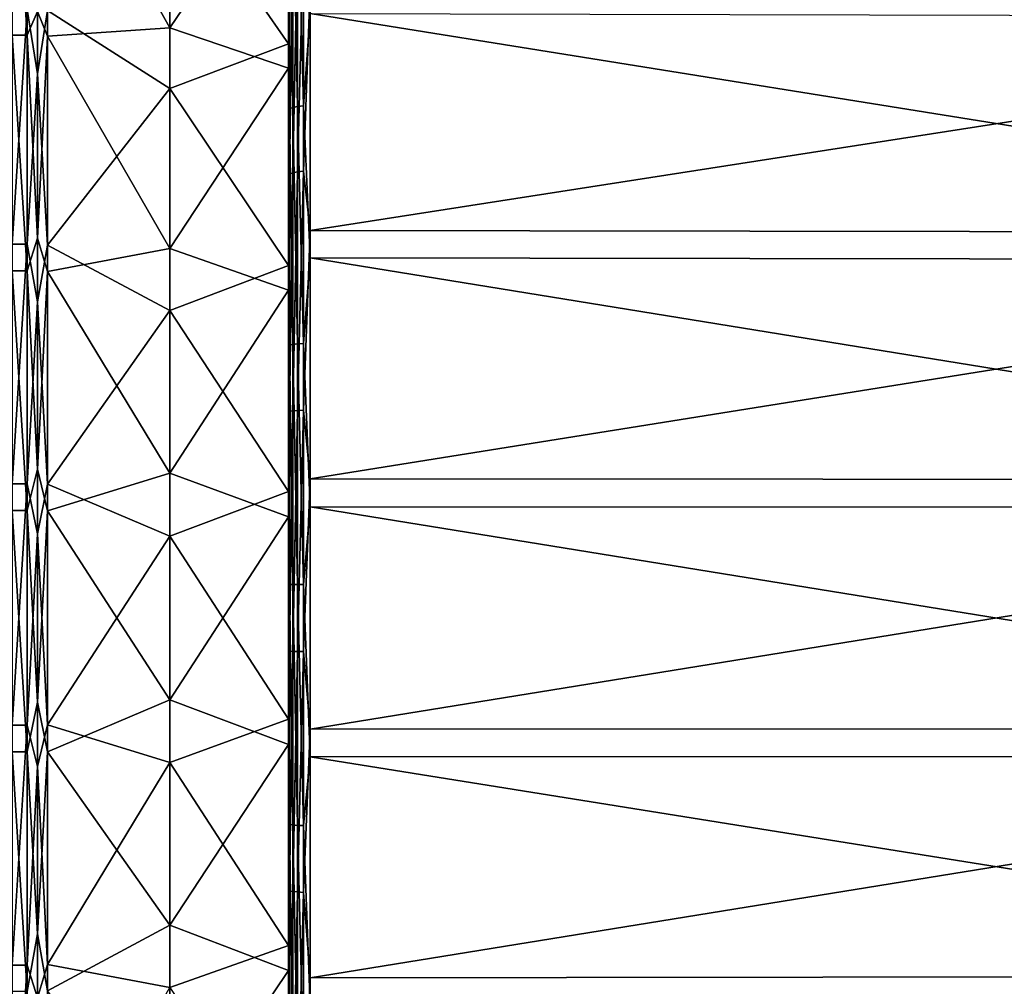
# Model space of a CAD drawing. Header units: metres. Extents: x -25 to 70, y -236 to 25.
# Tile 250 of 256: x 51.07 to 60.33, y -3.47 to 5.63. Entities that reach past the tile are written whole.
import ezdxf

# ---------------------------------------------------------------- set-up
doc = ezdxf.new("R2010")
doc.units = ezdxf.units.M
doc.layers.add('solid_10481002', color=7, linetype='CONTINUOUS')

msp = doc.modelspace()

# ---------------------------------------------------------------- linework, layer by layer
at = {"layer": 'solid_10481002'}
for points in [[(53.598061, 7.726733, 69.011909), (53.607693, 7.726683, 69.011887), (53.607693, 5.552277, 68.26622)], [(53.598061, 7.726733, 69.011909), (53.607693, 5.552277, 68.26622), (53.598061, 5.552417, 68.266258)], [(53.598061, 5.175269, 69.606071), (53.598061, 7.726733, 69.011909), (53.598061, 5.552417, 68.266258)], [(53.598061, 5.175269, 69.606071), (53.598061, 7.202183, 70.30117), (53.598061, 7.726733, 69.011909)], [(53.607693, 7.726683, 69.011887), (53.598061, 6.677193, 68.553085), (53.598061, 5.576119, 68.209236)], [(53.607693, 5.552277, 68.26622), (53.607693, 7.726683, 69.011887), (53.598061, 5.576119, 68.209236)], [(51.138058, 5.484519, 68.506859), (50.998062, 5.484519, 68.506859), (50.998062, 7.632573, 69.2435)], [(51.138058, 7.632573, 69.2435), (51.138058, 5.484519, 68.506859), (50.998062, 7.632573, 69.2435)], [(51.236229, 5.707655, 68.581169), (51.138058, 5.484519, 68.506859), (51.138058, 7.632573, 69.2435)], [(51.236229, 5.707655, 68.581169), (51.330578, 7.618042, 69.279205), (51.330578, 5.474078, 68.543968)], [(51.330578, 7.618042, 69.279205), (52.480213, 7.563337, 69.817909), (52.480213, 5.553171, 69.106758)], [(51.330578, 5.474078, 68.543968), (51.330578, 7.618042, 69.279205), (52.480213, 5.553171, 69.106758)], [(52.480213, 5.553171, 69.106758), (52.480213, 7.563337, 69.817909), (53.598061, 7.202183, 70.30117)], [(52.480213, 7.012863, 106.401413), (53.598061, 5.404171, 106.32798), (53.598061, 7.422248, 105.607674)], [(53.598061, 7.422248, 105.607674), (53.598061, 5.404171, 106.32798), (53.598061, 5.797646, 107.663094)], [(51.236229, 5.12081, 107.581772), (51.236229, 7.207953, 106.913322), (51.138058, 5.727101, 107.423256)], [(51.236229, 5.12081, 107.581772), (51.330578, 5.716198, 107.386276), (51.236229, 7.207953, 106.913322)], [(52.480213, 5.553171, 69.106758), (53.598061, 7.202183, 70.30117), (53.598061, 5.175269, 69.606071)], [(51.330578, 5.716198, 107.386276), (52.480213, 4.98221, 107.051773), (52.480213, 7.012863, 106.401413)], [(52.480213, 7.012863, 106.401413), (52.480213, 4.98221, 107.051773), (53.598061, 5.404171, 106.32798)], [(53.60796, 6.957421, 68.334045), (53.60796, 4.790372, 67.697098), (53.598061, 5.630919, 67.978516)], [(53.636707, 6.976111, 68.281212), (53.636707, 4.803241, 67.642555), (53.60796, 6.957421, 68.334045)], [(53.636707, 4.803241, 67.642555), (53.60796, 4.790372, 67.697098), (53.60796, 6.957421, 68.334045)], [(53.681458, 6.990892, 68.239433), (53.681458, 4.813418, 67.599426), (53.636707, 6.976111, 68.281212)], [(53.681458, 4.813418, 67.599426), (53.636707, 4.803241, 67.642555), (53.636707, 6.976111, 68.281212)], [(53.73777, 7.000299, 68.212845), (53.73777, 4.819895, 67.571976), (53.681458, 6.990892, 68.239433)], [(53.73777, 4.819895, 67.571976), (53.681458, 4.813418, 67.599426), (53.681458, 6.990892, 68.239433)], [(53.73777, 7.000299, 68.212845), (53.799809, 5.687173, 67.786583), (53.73777, 4.819895, 67.571976)], [(53.598061, 5.576119, 68.209236), (53.598061, 6.677193, 68.553085), (53.598061, 5.630919, 67.978516)], [(53.681458, 6.393184, 107.96196), (53.636707, 6.379667, 107.919746), (53.636707, 4.188565, 108.492744)], [(53.681458, 4.19744, 108.536163), (53.681458, 6.393184, 107.96196), (53.636707, 4.188565, 108.492744)], [(53.73777, 6.401787, 107.988815), (53.681458, 6.393184, 107.96196), (53.681458, 4.19744, 108.536163)], [(53.73777, 4.203088, 108.563797), (53.73777, 6.401787, 107.988815), (53.681458, 4.19744, 108.536163)], [(53.73777, 4.203088, 108.563797), (53.799809, 5.938718, 108.140945), (53.73777, 6.401787, 107.988815)], [(53.60796, 4.177343, 108.437843), (53.60796, 6.362575, 107.866386), (53.598061, 5.887778, 107.947456)], [(53.636707, 6.379667, 107.919746), (53.60796, 6.362575, 107.866386), (53.60796, 4.177343, 108.437843)], [(53.636707, 4.188565, 108.492744), (53.636707, 6.379667, 107.919746), (53.60796, 4.177343, 108.437843)], [(53.73777, 4.203088, 108.563797), (53.799809, 3.646306, 108.67923), (53.799809, 5.938718, 108.140945)], [(68.277069, 5.902986, 108.01976), (53.799809, 5.938718, 108.140945), (53.799809, 3.646306, 108.67923)], [(53.598061, 3.56545, 108.249817), (53.598061, 3.616619, 108.481384), (53.598061, 5.887778, 107.947456)], [(53.60796, 4.177343, 108.437843), (53.598061, 5.887778, 107.947456), (53.598061, 3.616619, 108.481384)], [(53.598061, 5.811018, 107.723076), (53.598061, 3.56545, 108.249817), (53.598061, 5.887778, 107.947456)], [(68.277069, 3.624367, 108.55481), (68.277069, 5.902986, 108.01976), (53.799809, 3.646306, 108.67923)], [(53.607693, 3.559988, 108.188522), (53.598061, 3.56545, 108.249817), (53.598061, 5.811018, 107.723076)], [(53.607693, 5.797889, 107.663025), (53.607693, 3.559988, 108.188522), (53.598061, 5.811018, 107.723076)], [(53.598061, 5.797646, 107.663094), (53.607693, 3.559988, 108.188522), (53.607693, 5.797889, 107.663025)], [(53.598061, 5.797646, 107.663094), (53.598061, 3.559788, 108.18856), (53.607693, 3.559988, 108.188522)], [(53.598061, 5.404171, 106.32798), (53.598061, 3.559788, 108.18856), (53.598061, 5.797646, 107.663094)], [(51.138058, 5.727101, 107.423256), (50.998062, 5.727101, 107.423256), (50.998062, 3.516376, 107.94236)], [(51.138058, 3.516376, 107.94236), (51.138058, 5.727101, 107.423256), (50.998062, 3.516376, 107.94236)], [(51.236229, 5.12081, 107.581772), (51.138058, 5.727101, 107.423256), (51.138058, 3.516376, 107.94236)], [(51.236229, 5.707655, 68.581169), (51.236229, 3.574651, 68.077896), (51.138058, 5.484519, 68.506859)], [(51.236229, 5.12081, 107.581772), (51.330578, 3.509681, 107.904388), (51.330578, 5.716198, 107.386276)], [(51.236229, 5.707655, 68.581169), (51.330578, 5.474078, 68.543968), (51.236229, 3.574651, 68.077896)], [(51.330578, 5.716198, 107.386276), (51.330578, 3.509681, 107.904388), (52.480213, 4.98221, 107.051773)], [(53.73777, 4.819895, 67.571976), (53.799809, 5.687173, 67.786583), (53.799809, 3.388229, 67.276924)], [(68.277069, 3.367843, 67.401611), (53.799809, 3.388229, 67.276924), (53.799809, 5.687173, 67.786583)], [(68.277069, 5.652955, 67.908203), (68.277069, 3.367843, 67.401611), (53.799809, 5.687173, 67.786583)], [(53.598061, 5.576119, 68.209236), (53.598061, 5.630919, 67.978516), (53.598061, 3.353055, 67.473816)], [(53.60796, 4.790372, 67.697098), (53.598061, 3.353055, 67.473816), (53.598061, 5.630919, 67.978516)], [(53.598061, 3.325031, 67.70932), (53.598061, 5.576119, 68.209236), (53.598061, 3.353055, 67.473816)], [(53.607693, 5.552277, 68.26622), (53.598061, 5.576119, 68.209236), (53.598061, 3.325031, 67.70932)], [(51.138058, 3.267495, 68.015358), (50.998062, 3.267495, 68.015358), (50.998062, 5.484519, 68.506859)], [(51.138058, 5.484519, 68.506859), (51.138058, 3.267495, 68.015358), (50.998062, 5.484519, 68.506859)], [(51.236229, 3.574651, 68.077896), (51.138058, 3.267495, 68.015358), (51.138058, 5.484519, 68.506859)], [(51.236229, 3.574651, 68.077896), (51.330578, 5.474078, 68.543968), (51.330578, 3.261274, 68.053406)], [(51.330578, 5.474078, 68.543968), (52.480213, 5.553171, 69.106758), (52.480213, 3.4779, 68.617104)], [(51.330578, 3.261274, 68.053406), (51.330578, 5.474078, 68.543968), (52.480213, 3.4779, 68.617104)], [(52.480213, 3.4779, 68.617104), (52.480213, 5.553171, 69.106758), (53.598061, 5.175269, 69.606071)], [(53.598061, 5.552417, 68.266258), (53.607693, 5.552277, 68.26622), (53.607693, 3.308003, 67.768661)], [(53.598061, 5.552417, 68.266258), (53.607693, 3.308003, 67.768661), (53.598061, 3.308016, 67.768661)], [(53.598061, 3.083223, 69.142281), (53.598061, 5.552417, 68.266258), (53.598061, 3.308016, 67.768661)], [(53.598061, 3.083223, 69.142281), (53.598061, 5.175269, 69.606071), (53.598061, 5.552417, 68.266258)], [(53.607693, 3.308003, 67.768661), (53.607693, 5.552277, 68.26622), (53.598061, 3.325031, 67.70932)], [(52.480213, 4.98221, 107.051773), (53.598061, 3.318089, 106.817818), (53.598061, 5.404171, 106.32798)], [(53.598061, 5.404171, 106.32798), (53.598061, 3.318089, 106.817818), (53.598061, 3.559788, 108.18856)], [(51.236229, 2.973629, 108.020638), (51.236229, 5.12081, 107.581772), (51.138058, 3.516376, 107.94236)], [(51.236229, 2.973629, 108.020638), (51.330578, 3.509681, 107.904388), (51.236229, 5.12081, 107.581772)], [(52.480213, 3.4779, 68.617104), (53.598061, 5.175269, 69.606071), (53.598061, 3.083223, 69.142281)], [(51.330578, 3.509681, 107.904388), (52.480213, 2.893145, 107.47876), (52.480213, 4.98221, 107.051773)], [(52.480213, 4.98221, 107.051773), (52.480213, 2.893145, 107.47876), (53.598061, 3.318089, 106.817818)], [(53.73777, 4.819895, 67.571976), (53.73777, 2.582982, 67.170601), (53.681458, 4.813418, 67.599426)], [(53.73777, 4.819895, 67.571976), (53.799809, 3.388229, 67.276924), (53.73777, 2.582982, 67.170601)], [(53.60796, 4.790372, 67.697098), (53.60796, 2.567161, 67.29818), (53.598061, 3.353055, 67.473816)], [(53.636707, 4.803241, 67.642555), (53.636707, 2.574057, 67.242569), (53.60796, 4.790372, 67.697098)], [(53.636707, 2.574057, 67.242569), (53.60796, 2.567161, 67.29818), (53.60796, 4.790372, 67.697098)], [(53.681458, 4.813418, 67.599426), (53.681458, 2.579511, 67.198593), (53.636707, 4.803241, 67.642555)], [(53.681458, 2.579511, 67.198593), (53.636707, 2.574057, 67.242569), (53.636707, 4.803241, 67.642555)], [(53.73777, 2.582982, 67.170601), (53.681458, 2.579511, 67.198593), (53.681458, 4.813418, 67.599426)], [(53.60796, 1.943136, 108.769684), (53.60796, 4.177343, 108.437843), (53.598061, 3.616619, 108.481384)], [(53.636707, 4.188565, 108.492744), (53.60796, 4.177343, 108.437843), (53.60796, 1.943136, 108.769684)], [(53.636707, 1.948356, 108.825478), (53.636707, 4.188565, 108.492744), (53.60796, 1.943136, 108.769684)], [(53.681458, 4.19744, 108.536163), (53.636707, 4.188565, 108.492744), (53.636707, 1.948356, 108.825478)], [(53.681458, 1.952484, 108.869606), (53.681458, 4.19744, 108.536163), (53.636707, 1.948356, 108.825478)], [(53.73777, 4.203088, 108.563797), (53.681458, 4.19744, 108.536163), (53.681458, 1.952484, 108.869606)], [(53.73777, 1.955112, 108.897682), (53.73777, 4.203088, 108.563797), (53.681458, 1.952484, 108.869606)], [(53.73777, 1.955112, 108.897682), (53.799809, 3.646306, 108.67923), (53.73777, 4.203088, 108.563797)], [(53.598061, 1.275039, 108.521744), (53.598061, 1.299927, 108.757584), (53.598061, 3.616619, 108.481384)], [(53.60796, 1.943136, 108.769684), (53.598061, 3.616619, 108.481384), (53.598061, 1.299927, 108.757584)], [(53.598061, 3.56545, 108.249817), (53.598061, 1.275039, 108.521744), (53.598061, 3.616619, 108.481384)], [(53.73777, 1.955112, 108.897682), (53.799809, 1.30804, 108.957458), (53.799809, 3.646306, 108.67923)], [(68.277069, 3.624367, 108.55481), (53.799809, 3.646306, 108.67923), (53.799809, 1.30804, 108.957458)], [(68.277069, 1.30017, 108.83136), (68.277069, 3.624367, 108.55481), (53.799809, 1.30804, 108.957458)], [(51.236229, 3.574651, 68.077896), (51.236229, 1.399738, 67.808189), (51.138058, 3.267495, 68.015358)], [(51.236229, 3.574651, 68.077896), (51.330578, 3.261274, 68.053406), (51.236229, 1.399738, 67.808189)], [(53.607693, 1.277114, 108.460182), (53.598061, 1.275039, 108.521744), (53.598061, 3.56545, 108.249817)], [(53.607693, 3.559988, 108.188522), (53.607693, 1.277114, 108.460182), (53.598061, 3.56545, 108.249817)], [(53.598061, 1.277169, 108.460175), (53.607693, 1.277114, 108.460182), (53.607693, 3.559988, 108.188522)], [(53.598061, 3.559788, 108.18856), (53.598061, 1.277169, 108.460175), (53.607693, 3.559988, 108.188522)], [(53.598061, 3.318089, 106.817818), (53.598061, 1.277169, 108.460175), (53.598061, 3.559788, 108.18856)], [(51.138058, 3.516376, 107.94236), (50.998062, 3.516376, 107.94236), (50.998062, 1.26143, 108.21067)], [(51.138058, 1.26143, 108.21067), (51.138058, 3.516376, 107.94236), (50.998062, 1.26143, 108.21067)], [(51.236229, 2.973629, 108.020638), (51.138058, 3.516376, 107.94236), (51.138058, 1.26143, 108.21067)], [(51.236229, 2.973629, 108.020638), (51.330578, 1.259028, 108.172195), (51.330578, 3.509681, 107.904388)], [(51.330578, 3.509681, 107.904388), (51.330578, 1.259028, 108.172195), (52.480213, 2.893145, 107.47876)], [(51.330578, 3.261274, 68.053406), (52.480213, 3.4779, 68.617104), (52.480213, 1.361852, 68.354706)], [(52.480213, 1.361852, 68.354706), (52.480213, 3.4779, 68.617104), (53.598061, 3.083223, 69.142281)], [(53.598061, 3.325031, 67.70932), (53.598061, 3.353055, 67.473816), (53.598061, 1.03305, 67.227425)], [(53.60796, 2.567161, 67.29818), (53.598061, 1.03305, 67.227425), (53.598061, 3.353055, 67.473816)], [(53.73777, 2.582982, 67.170601), (53.799809, 3.388229, 67.276924), (53.799809, 1.046676, 67.027863)], [(68.277069, 1.040378, 67.154045), (53.799809, 1.046676, 67.027863), (53.799809, 3.388229, 67.276924)], [(68.277069, 3.367843, 67.401611), (68.277069, 1.040378, 67.154045), (53.799809, 3.388229, 67.276924)], [(51.138058, 1.009379, 67.775169), (50.998062, 1.009379, 67.775169), (50.998062, 3.267495, 68.015358)], [(51.138058, 3.267495, 68.015358), (51.138058, 1.009379, 67.775169), (50.998062, 3.267495, 68.015358)], [(51.236229, 1.399738, 67.808189), (51.138058, 1.009379, 67.775169), (51.138058, 3.267495, 68.015358)], [(51.236229, 1.399738, 67.808189), (51.330578, 3.261274, 68.053406), (51.330578, 1.007457, 67.813675)], [(51.330578, 1.007457, 67.813675), (51.330578, 3.261274, 68.053406), (52.480213, 1.361852, 68.354706)], [(52.480213, 2.893145, 107.47876), (53.598061, 1.190279, 107.071007), (53.598061, 3.318089, 106.817818)], [(53.598061, 2.181658, 67.554756), (53.598061, 3.325031, 67.70932), (53.598061, 1.03305, 67.227425)], [(53.607693, 3.308003, 67.768661), (53.598061, 3.325031, 67.70932), (53.598061, 2.181658, 67.554756)], [(53.598061, 3.318089, 106.817818), (53.598061, 1.190279, 107.071007), (53.598061, 1.277169, 108.460175)], [(53.598061, 3.308016, 67.768661), (53.607693, 3.308003, 67.768661), (53.607693, 1.021933, 67.52549)], [(53.598061, 3.308016, 67.768661), (53.607693, 1.021933, 67.52549), (53.598061, 1.021782, 67.525475)], [(53.598061, 0.952453, 68.915642), (53.598061, 3.308016, 67.768661), (53.598061, 1.021782, 67.525475)], [(53.598061, 0.952453, 68.915642), (53.598061, 3.083223, 69.142281), (53.598061, 3.308016, 67.768661)], [(53.607693, 3.308003, 67.768661), (53.598061, 2.181658, 67.554756), (53.598061, 1.031322, 67.464569)], [(53.607693, 1.021933, 67.52549), (53.607693, 3.308003, 67.768661), (53.598061, 1.031322, 67.464569)], [(52.480213, 1.361852, 68.354706), (53.598061, 3.083223, 69.142281), (53.598061, 0.952453, 68.915642)], [(51.236229, 0.791586, 108.224785), (51.236229, 2.973629, 108.020638), (51.138058, 1.26143, 108.21067)], [(51.236229, 0.791586, 108.224785), (51.330578, 1.259028, 108.172195), (51.236229, 2.973629, 108.020638)], [(51.330578, 1.259028, 108.172195), (52.480213, 0.770161, 107.677376), (52.480213, 2.893145, 107.47876)], [(52.480213, 2.893145, 107.47876), (52.480213, 0.770161, 107.677376), (53.598061, 1.190279, 107.071007)], [(53.60796, 2.567161, 67.29818), (53.60796, 0.313852, 67.141975), (53.598061, 1.03305, 67.227425)], [(53.636707, 2.574057, 67.242569), (53.636707, 0.314695, 67.085945), (53.60796, 2.567161, 67.29818)], [(53.636707, 0.314695, 67.085945), (53.60796, 0.313852, 67.141975), (53.60796, 2.567161, 67.29818)], [(53.681458, 2.579511, 67.198593), (53.681458, 0.315362, 67.041634), (53.636707, 2.574057, 67.242569)], [(53.681458, 0.315362, 67.041634), (53.636707, 0.314695, 67.085945), (53.636707, 2.574057, 67.242569)], [(53.73777, 2.582982, 67.170601), (53.73777, 0.315786, 67.013435), (53.681458, 2.579511, 67.198593)], [(53.73777, 0.315786, 67.013435), (53.681458, 0.315362, 67.041634), (53.681458, 2.579511, 67.198593)], [(53.73777, 2.582982, 67.170601), (53.799809, 1.046676, 67.027863), (53.73777, 0.315786, 67.013435)], [(53.598061, 1.031322, 67.464569), (53.598061, 2.181658, 67.554756), (53.598061, 1.03305, 67.227425)], [(53.636707, 1.948356, 108.825478), (53.60796, 1.943136, 108.769684), (53.60796, -0.313852, 108.858025)], [(53.636707, -0.314695, 108.914055), (53.636707, 1.948356, 108.825478), (53.60796, -0.313852, 108.858025)], [(53.681458, 1.952484, 108.869606), (53.636707, 1.948356, 108.825478), (53.636707, -0.314695, 108.914055)], [(53.681458, -0.315362, 108.958366), (53.681458, 1.952484, 108.869606), (53.636707, -0.314695, 108.914055)], [(53.73777, 1.955112, 108.897682), (53.681458, 1.952484, 108.869606), (53.681458, -0.315362, 108.958366)], [(53.73777, -0.315786, 108.986565), (53.73777, 1.955112, 108.897682), (53.681458, -0.315362, 108.958366)], [(53.73777, -0.315786, 108.986565), (53.799809, 1.30804, 108.957458), (53.73777, 1.955112, 108.897682)], [(53.60796, -0.313852, 108.858025), (53.60796, 1.943136, 108.769684), (53.598061, 1.299927, 108.757584)], [(51.236229, 1.399738, 67.808189), (51.236229, -0.791586, 67.775215), (51.138058, 1.009379, 67.775169)], [(51.236229, 1.399738, 67.808189), (51.330578, 1.007457, 67.813675), (51.236229, -0.791586, 67.775215)], [(51.330578, 1.007457, 67.813675), (52.480213, 1.361852, 68.354706), (52.480213, -0.770161, 68.322624)], [(52.480213, -0.770161, 68.322624), (52.480213, 1.361852, 68.354706), (53.598061, 0.952453, 68.915642)], [(53.598061, -1.031322, 108.535431), (53.598061, -1.03305, 108.772575), (53.598061, 1.299927, 108.757584)], [(53.60796, -0.313852, 108.858025), (53.598061, 1.299927, 108.757584), (53.598061, -1.03305, 108.772575)], [(53.598061, 1.275039, 108.521744), (53.598061, -1.031322, 108.535431), (53.598061, 1.299927, 108.757584)], [(53.73777, -0.315786, 108.986565), (53.799809, -1.046676, 108.972137), (53.799809, 1.30804, 108.957458)], [(68.277069, 1.30017, 108.83136), (53.799809, 1.30804, 108.957458), (53.799809, -1.046676, 108.972137)], [(68.277069, -1.040378, 108.845955), (68.277069, 1.30017, 108.83136), (53.799809, -1.046676, 108.972137)], [(51.138058, 1.26143, 108.21067), (50.998062, 1.26143, 108.21067), (50.998062, -1.009379, 108.224831)], [(51.138058, -1.009379, 108.224831), (51.138058, 1.26143, 108.21067), (50.998062, -1.009379, 108.224831)], [(51.236229, 0.791586, 108.224785), (51.138058, 1.26143, 108.21067), (51.138058, -1.009379, 108.224831)], [(51.236229, 0.791586, 108.224785), (51.330578, -1.007457, 108.186325), (51.330578, 1.259028, 108.172195)], [(51.330578, 1.259028, 108.172195), (51.330578, -1.007457, 108.186325), (52.480213, 0.770161, 107.677376)], [(53.598061, 1.277169, 108.460175), (53.598061, -1.021782, 108.474525), (53.607693, 1.277114, 108.460182)], [(53.598061, 1.190279, 107.071007), (53.598061, -1.021782, 108.474525), (53.598061, 1.277169, 108.460175)], [(53.607693, 1.277114, 108.460182), (53.607693, -1.021933, 108.47451), (53.598061, 1.275039, 108.521744)], [(53.598061, -1.021782, 108.474525), (53.607693, -1.021933, 108.47451), (53.607693, 1.277114, 108.460182)], [(53.607693, -1.021933, 108.47451), (53.598061, -1.031322, 108.535431), (53.598061, 1.275039, 108.521744)], [(52.480213, 0.770161, 107.677376), (53.598061, -0.952453, 107.084358), (53.598061, 1.190279, 107.071007)], [(53.598061, 1.190279, 107.071007), (53.598061, -0.952453, 107.084358), (53.598061, -1.021782, 108.474525)], [(53.598061, 1.031322, 67.464569), (53.598061, 1.03305, 67.227425), (53.598061, -1.299927, 67.242416)], [(53.60796, 0.313852, 67.141975), (53.598061, -1.299927, 67.242416), (53.598061, 1.03305, 67.227425)], [(53.598061, -1.275039, 67.478256), (53.598061, 1.031322, 67.464569), (53.598061, -1.299927, 67.242416)], [(53.607693, 1.021933, 67.52549), (53.598061, 1.031322, 67.464569), (53.598061, -1.275039, 67.478256)], [(53.607693, -1.277114, 67.539818), (53.607693, 1.021933, 67.52549), (53.598061, -1.275039, 67.478256)], [(53.598061, 1.021782, 67.525475), (53.607693, 1.021933, 67.52549), (53.607693, -1.277114, 67.539818)], [(53.598061, 1.021782, 67.525475), (53.607693, -1.277114, 67.539818), (53.598061, -1.277169, 67.539825)], [(53.598061, -1.190279, 68.928993), (53.598061, 1.021782, 67.525475), (53.598061, -1.277169, 67.539825)], [(53.598061, -1.190279, 68.928993), (53.598061, 0.952453, 68.915642), (53.598061, 1.021782, 67.525475)], [(53.73777, 0.315786, 67.013435), (53.799809, 1.046676, 67.027863), (53.799809, -1.30804, 67.042542)], [(68.277069, -1.30017, 67.16864), (53.799809, -1.30804, 67.042542), (53.799809, 1.046676, 67.027863)], [(68.277069, 1.040378, 67.154045), (68.277069, -1.30017, 67.16864), (53.799809, 1.046676, 67.027863)], [(51.138058, -1.26143, 67.78933), (50.998062, -1.26143, 67.78933), (50.998062, 1.009379, 67.775169)], [(51.138058, 1.009379, 67.775169), (51.138058, -1.26143, 67.78933), (50.998062, 1.009379, 67.775169)], [(51.236229, -0.791586, 67.775215), (51.138058, -1.26143, 67.78933), (51.138058, 1.009379, 67.775169)], [(51.236229, -0.791586, 67.775215), (51.330578, 1.007457, 67.813675), (51.330578, -1.259028, 67.827805)], [(51.330578, -1.259028, 67.827805), (51.330578, 1.007457, 67.813675), (52.480213, -0.770161, 68.322624)], [(52.480213, -0.770161, 68.322624), (53.598061, 0.952453, 68.915642), (53.598061, -1.190279, 68.928993)], [(51.236229, -1.399738, 108.191811), (51.236229, 0.791586, 108.224785), (51.138058, -1.009379, 108.224831)], [(51.236229, -1.399738, 108.191811), (51.330578, -1.007457, 108.186325), (51.236229, 0.791586, 108.224785)], [(51.330578, -1.007457, 108.186325), (52.480213, -1.361852, 107.645294), (52.480213, 0.770161, 107.677376)], [(52.480213, 0.770161, 107.677376), (52.480213, -1.361852, 107.645294), (53.598061, -0.952453, 107.084358)], [(53.60796, 0.313852, 67.141975), (53.60796, -1.943136, 67.230316), (53.598061, -1.299927, 67.242416)], [(53.636707, 0.314695, 67.085945), (53.636707, -1.948356, 67.174522), (53.60796, 0.313852, 67.141975)], [(53.636707, -1.948356, 67.174522), (53.60796, -1.943136, 67.230316), (53.60796, 0.313852, 67.141975)], [(53.681458, 0.315362, 67.041634), (53.681458, -1.952484, 67.130394), (53.636707, 0.314695, 67.085945)], [(53.681458, -1.952484, 67.130394), (53.636707, -1.948356, 67.174522), (53.636707, 0.314695, 67.085945)], [(53.73777, 0.315786, 67.013435), (53.73777, -1.955112, 67.102318), (53.681458, 0.315362, 67.041634)], [(53.73777, -1.955112, 67.102318), (53.681458, -1.952484, 67.130394), (53.681458, 0.315362, 67.041634)], [(53.73777, 0.315786, 67.013435), (53.799809, -1.30804, 67.042542), (53.73777, -1.955112, 67.102318)], [(53.60796, -2.567161, 108.70182), (53.60796, -0.313852, 108.858025), (53.598061, -1.03305, 108.772575)], [(53.636707, -0.314695, 108.914055), (53.60796, -0.313852, 108.858025), (53.60796, -2.567161, 108.70182)], [(53.636707, -2.574057, 108.757431), (53.636707, -0.314695, 108.914055), (53.60796, -2.567161, 108.70182)], [(53.681458, -0.315362, 108.958366), (53.636707, -0.314695, 108.914055), (53.636707, -2.574057, 108.757431)], [(53.681458, -2.579511, 108.801407), (53.681458, -0.315362, 108.958366), (53.636707, -2.574057, 108.757431)], [(53.73777, -0.315786, 108.986565), (53.681458, -0.315362, 108.958366), (53.681458, -2.579511, 108.801407)], [(53.73777, -2.582982, 108.829399), (53.73777, -0.315786, 108.986565), (53.681458, -2.579511, 108.801407)], [(53.73777, -2.582982, 108.829399), (53.799809, -1.046676, 108.972137), (53.73777, -0.315786, 108.986565)], [(51.236229, -0.791586, 67.775215), (51.236229, -2.973629, 67.979362), (51.138058, -1.26143, 67.78933)], [(51.236229, -0.791586, 67.775215), (51.330578, -1.259028, 67.827805), (51.236229, -2.973629, 67.979362)], [(51.330578, -1.259028, 67.827805), (52.480213, -0.770161, 68.322624), (52.480213, -2.893145, 68.52124)], [(52.480213, -2.893145, 68.52124), (52.480213, -0.770161, 68.322624), (53.598061, -1.190279, 68.928993)], [(51.138058, -1.009379, 108.224831), (50.998062, -1.009379, 108.224831), (50.998062, -3.267495, 107.984642)], [(51.138058, -3.267495, 107.984642), (51.138058, -1.009379, 108.224831), (50.998062, -3.267495, 107.984642)], [(51.236229, -1.399738, 108.191811), (51.138058, -1.009379, 108.224831), (51.138058, -3.267495, 107.984642)], [(51.236229, -1.399738, 108.191811), (51.330578, -3.261274, 107.946594), (51.330578, -1.007457, 108.186325)], [(51.330578, -1.007457, 108.186325), (51.330578, -3.261274, 107.946594), (52.480213, -1.361852, 107.645294)], [(52.480213, -1.361852, 107.645294), (53.598061, -3.083223, 106.857719), (53.598061, -0.952453, 107.084358)], [(53.598061, -0.952453, 107.084358), (53.598061, -3.308016, 108.231339), (53.598061, -1.021782, 108.474525)], [(53.598061, -0.952453, 107.084358), (53.598061, -3.083223, 106.857719), (53.598061, -3.308016, 108.231339)], [(53.598061, -1.021782, 108.474525), (53.598061, -3.308016, 108.231339), (53.607693, -1.021933, 108.47451)], [(53.607693, -1.021933, 108.47451), (53.607693, -3.308003, 108.231339), (53.598061, -1.031322, 108.535431)], [(53.598061, -3.308016, 108.231339), (53.607693, -3.308003, 108.231339), (53.607693, -1.021933, 108.47451)], [(53.598061, -1.031322, 108.535431), (53.598061, -2.181658, 108.445244), (53.598061, -1.03305, 108.772575)], [(53.607693, -3.308003, 108.231339), (53.598061, -2.181658, 108.445244), (53.598061, -1.031322, 108.535431)], [(53.598061, -3.325031, 108.29068), (53.598061, -3.353055, 108.526184), (53.598061, -1.03305, 108.772575)], [(53.60796, -2.567161, 108.70182), (53.598061, -1.03305, 108.772575), (53.598061, -3.353055, 108.526184)], [(53.598061, -2.181658, 108.445244), (53.598061, -3.325031, 108.29068), (53.598061, -1.03305, 108.772575)], [(53.73777, -2.582982, 108.829399), (53.799809, -3.388229, 108.723076), (53.799809, -1.046676, 108.972137)], [(68.277069, -1.040378, 108.845955), (53.799809, -1.046676, 108.972137), (53.799809, -3.388229, 108.723076)], [(68.277069, -3.367843, 108.598389), (68.277069, -1.040378, 108.845955), (53.799809, -3.388229, 108.723076)], [(52.480213, -2.893145, 68.52124), (53.598061, -1.190279, 68.928993), (53.598061, -3.318089, 69.182182)], [(53.598061, -3.318089, 69.182182), (53.598061, -1.190279, 68.928993), (53.598061, -1.277169, 67.539825)], [(51.138058, -3.516376, 68.05764), (50.998062, -3.516376, 68.05764), (50.998062, -1.26143, 67.78933)], [(51.138058, -1.26143, 67.78933), (51.138058, -3.516376, 68.05764), (50.998062, -1.26143, 67.78933)], [(51.236229, -2.973629, 67.979362), (51.138058, -3.516376, 68.05764), (51.138058, -1.26143, 67.78933)], [(51.236229, -2.973629, 67.979362), (51.330578, -1.259028, 67.827805), (51.330578, -3.509681, 68.095612)], [(51.330578, -3.509681, 68.095612), (51.330578, -1.259028, 67.827805), (52.480213, -2.893145, 68.52124)], [(53.598061, -1.275039, 67.478256), (53.598061, -1.299927, 67.242416), (53.598061, -3.616619, 67.518616)], [(53.598061, -3.56545, 67.750183), (53.598061, -1.275039, 67.478256), (53.598061, -3.616619, 67.518616)], [(53.607693, -1.277114, 67.539818), (53.598061, -1.275039, 67.478256), (53.598061, -3.56545, 67.750183)], [(53.607693, -3.559988, 67.811478), (53.607693, -1.277114, 67.539818), (53.598061, -3.56545, 67.750183)], [(53.598061, -1.277169, 67.539825), (53.607693, -1.277114, 67.539818), (53.607693, -3.559988, 67.811478)], [(53.598061, -1.277169, 67.539825), (53.607693, -3.559988, 67.811478), (53.598061, -3.559788, 67.81144)], [(53.598061, -3.318089, 69.182182), (53.598061, -1.277169, 67.539825), (53.598061, -3.559788, 67.81144)], [(51.330578, -3.261274, 107.946594), (52.480213, -3.4779, 107.382896), (52.480213, -1.361852, 107.645294)], [(52.480213, -1.361852, 107.645294), (52.480213, -3.4779, 107.382896), (53.598061, -3.083223, 106.857719)], [(53.60796, -1.943136, 67.230316), (53.598061, -3.616619, 67.518616), (53.598061, -1.299927, 67.242416)], [(53.73777, -1.955112, 67.102318), (53.799809, -1.30804, 67.042542), (53.799809, -3.646306, 67.32077)], [(68.277069, -1.30017, 67.16864), (68.277069, -3.624367, 67.44519), (53.799809, -1.30804, 67.042542)], [(68.277069, -3.624367, 67.44519), (53.799809, -3.646306, 67.32077), (53.799809, -1.30804, 67.042542)], [(51.236229, -3.574651, 107.922104), (51.236229, -1.399738, 108.191811), (51.138058, -3.267495, 107.984642)], [(51.236229, -3.574651, 107.922104), (51.330578, -3.261274, 107.946594), (51.236229, -1.399738, 108.191811)], [(53.60796, -1.943136, 67.230316), (53.60796, -4.177343, 67.562157), (53.598061, -3.616619, 67.518616)], [(53.636707, -4.188565, 67.507256), (53.60796, -4.177343, 67.562157), (53.60796, -1.943136, 67.230316)], [(53.636707, -1.948356, 67.174522), (53.636707, -4.188565, 67.507256), (53.60796, -1.943136, 67.230316)], [(53.681458, -4.19744, 67.463837), (53.636707, -4.188565, 67.507256), (53.636707, -1.948356, 67.174522)], [(53.681458, -1.952484, 67.130394), (53.681458, -4.19744, 67.463837), (53.636707, -1.948356, 67.174522)], [(53.73777, -4.203088, 67.436203), (53.681458, -4.19744, 67.463837), (53.681458, -1.952484, 67.130394)], [(53.73777, -1.955112, 67.102318), (53.73777, -4.203088, 67.436203), (53.681458, -1.952484, 67.130394)], [(53.73777, -1.955112, 67.102318), (53.799809, -3.646306, 67.32077), (53.73777, -4.203088, 67.436203)], [(53.607693, -3.308003, 108.231339), (53.598061, -3.325031, 108.29068), (53.598061, -2.181658, 108.445244)], [(53.60796, -4.790372, 108.302902), (53.60796, -2.567161, 108.70182), (53.598061, -3.353055, 108.526184)], [(53.636707, -2.574057, 108.757431), (53.60796, -2.567161, 108.70182), (53.60796, -4.790372, 108.302902)], [(53.636707, -4.803241, 108.357445), (53.636707, -2.574057, 108.757431), (53.60796, -4.790372, 108.302902)], [(53.681458, -2.579511, 108.801407), (53.636707, -2.574057, 108.757431), (53.636707, -4.803241, 108.357445)], [(53.681458, -4.813418, 108.400574), (53.681458, -2.579511, 108.801407), (53.636707, -4.803241, 108.357445)], [(53.73777, -2.582982, 108.829399), (53.681458, -2.579511, 108.801407), (53.681458, -4.813418, 108.400574)], [(53.73777, -4.819895, 108.428024), (53.73777, -2.582982, 108.829399), (53.681458, -4.813418, 108.400574)], [(53.73777, -4.819895, 108.428024), (53.799809, -3.388229, 108.723076), (53.73777, -2.582982, 108.829399)], [(51.330578, -3.509681, 68.095612), (52.480213, -2.893145, 68.52124), (52.480213, -4.98221, 68.948227)], [(52.480213, -4.98221, 68.948227), (52.480213, -2.893145, 68.52124), (53.598061, -3.318089, 69.182182)], [(51.236229, -2.973629, 67.979362), (51.236229, -5.12081, 68.418228), (51.138058, -3.516376, 68.05764)], [(51.236229, -2.973629, 67.979362), (51.330578, -3.509681, 68.095612), (51.236229, -5.12081, 68.418228)], [(52.480213, -3.4779, 107.382896), (53.598061, -5.175269, 106.393929), (53.598061, -3.083223, 106.857719)], [(53.598061, -3.083223, 106.857719), (53.598061, -5.552417, 107.733742), (53.598061, -3.308016, 108.231339)], [(53.598061, -3.083223, 106.857719), (53.598061, -5.175269, 106.393929), (53.598061, -5.552417, 107.733742)], [(51.138058, -3.267495, 107.984642), (50.998062, -3.267495, 107.984642), (50.998062, -5.484519, 107.493141)], [(51.138058, -5.484519, 107.493141), (51.138058, -3.267495, 107.984642), (50.998062, -5.484519, 107.493141)], [(51.236229, -3.574651, 107.922104), (51.138058, -3.267495, 107.984642), (51.138058, -5.484519, 107.493141)], [(51.236229, -3.574651, 107.922104), (51.330578, -5.474078, 107.456032), (51.330578, -3.261274, 107.946594)], [(51.330578, -3.261274, 107.946594), (51.330578, -5.474078, 107.456032), (52.480213, -3.4779, 107.382896)], [(52.480213, -4.98221, 68.948227), (53.598061, -3.318089, 69.182182), (53.598061, -5.404171, 69.67202)], [(53.607693, -3.308003, 108.231339), (53.607693, -5.552277, 107.73378), (53.598061, -3.325031, 108.29068)], [(53.598061, -5.552417, 107.733742), (53.607693, -5.552277, 107.73378), (53.607693, -3.308003, 108.231339)], [(53.598061, -3.308016, 108.231339), (53.598061, -5.552417, 107.733742), (53.607693, -3.308003, 108.231339)], [(53.598061, -5.404171, 69.67202), (53.598061, -3.318089, 69.182182), (53.598061, -3.559788, 67.81144)], [(53.598061, -3.325031, 108.29068), (53.598061, -5.576119, 107.790764), (53.598061, -3.353055, 108.526184)], [(53.607693, -5.552277, 107.73378), (53.598061, -5.576119, 107.790764), (53.598061, -3.325031, 108.29068)], [(53.598061, -5.576119, 107.790764), (53.598061, -5.630919, 108.021484), (53.598061, -3.353055, 108.526184)], [(53.60796, -4.790372, 108.302902), (53.598061, -3.353055, 108.526184), (53.598061, -5.630919, 108.021484)], [(53.73777, -4.819895, 108.428024), (53.799809, -5.687173, 108.213417), (53.799809, -3.388229, 108.723076)], [(68.277069, -3.367843, 108.598389), (53.799809, -3.388229, 108.723076), (53.799809, -5.687173, 108.213417)], [(68.277069, -5.652955, 108.091797), (68.277069, -3.367843, 108.598389), (53.799809, -5.687173, 108.213417)]]:
    msp.add_3dface(points, dxfattribs=at)

doc.saveas('drawing.dxf')
